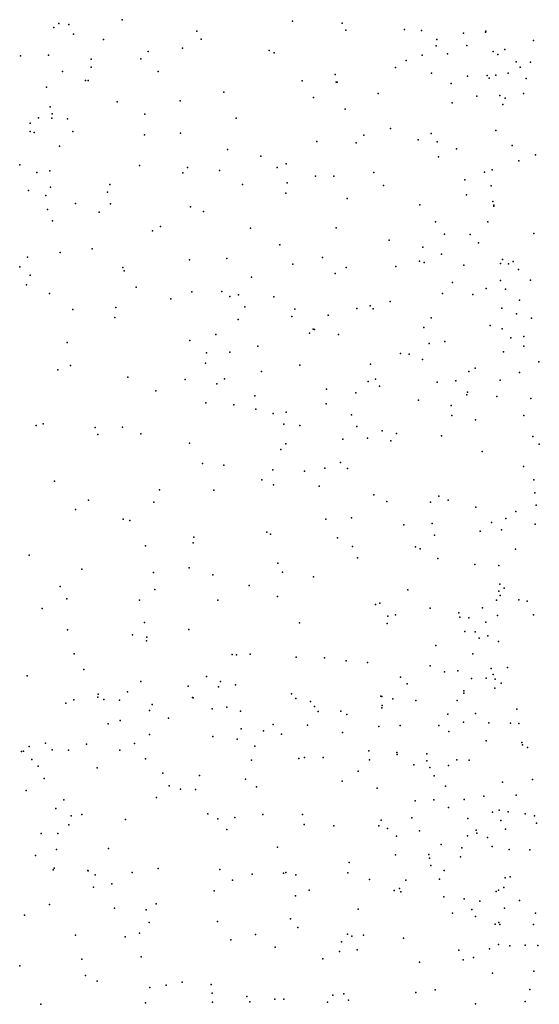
# Model space of a CAD drawing. Header units: metres. Extents: x -25 to 25, y -27.7 to 27.8.
# Tile 57 of 209: x -9 to -7.6, y -10.7 to -8. Entities that reach past the tile are written whole.
import ezdxf

# ---------------------------------------------------------------- set-up
doc = ezdxf.new("R2010")
doc.units = ezdxf.units.M

msp = doc.modelspace()

# ---------------------------------------------------------------- linework, layer by layer
for p in [(-8.7066, -8.0339, -4.1731), (-8.2433, -8.038, 19.2436), (-8.8931, -8.0549, 14.8655), (-8.8787, -8.044, 9.0446), (-8.8517, -8.0473, -4.5623), (-8.5033, -8.0652, 19.4835), (-8.1081, -8.0436, -3.592), (-8.0986, -8.0624, 19.0939), (-7.9389, -8.0605, -14.0156), (-7.8928, -8.0633, 17.8192), (-7.7181, -8.0676, 12.9988), (-7.7174, -8.0653, 9.9456), (-8.8392, -8.073, 15.5023), (-8.7572, -8.0875, 15.1971), (-8.4922, -8.0871, -14.1975), (-7.8506, -8.0876, 18.7581), (-7.7778, -8.0702, 18.5262), (-7.5876, -8.0905, 10.0697), (-8.636, -8.1204, -3.509), (-8.5424, -8.1114, -8.6042), (-8.3069, -8.1178, -14.2116), (-7.8525, -8.1053, 13.4584), (-7.7688, -8.1039, 17.4958), (-7.6978, -8.1203, -8.1937), (-7.6658, -8.1146, 13.5367), (-8.9831, -8.1319, 15.5643), (-8.9068, -8.1301, 8.9029), (-8.7912, -8.141, -3.8424), (-8.6561, -8.1405, -14.2022), (-8.2932, -8.1239, -3.4358), (-7.9345, -8.1452, 9.9067), (-7.891, -8.1303, -3.6311), (-7.8221, -8.1267, 9.5105), (-7.6846, -8.1289, -3.7461), (-7.6348, -8.149, 17.3133), (-8.8689, -8.1753, -4.4474), (-8.7914, -8.1631, -4.0423), (-8.6086, -8.1751, 19.635), (-7.9629, -8.1642, -8.2965), (-7.6236, -8.1627, 9.4898), (-7.5963, -8.1491, -13.7235), (-8.8066, -8.1998, 15.2991), (-8.7992, -8.1999, -3.5469), (-8.217, -8.2008, -8.4475), (-8.1269, -8.1835, -3.497), (-7.8654, -8.1795, 18.9601), (-7.7674, -8.1879, 10.0991), (-7.7139, -8.1854, -13.9326), (-7.7087, -8.1927, 13.3085), (-7.6905, -8.1852, 18.6788), (-7.657, -8.1791, 18.1011), (-7.6075, -8.1937, 10.2564), (-8.9125, -8.2173, 19.6755), (-8.1246, -8.2039, 9.7372), (-8.122, -8.2038, -14.2307), (-7.8118, -8.2076, -14.0506), (-8.5493, -8.2548, -14.2971), (-8.4302, -8.2312, -3.3136), (-8.1863, -8.2454, 19.5523), (-8.0105, -8.2346, 19.2981), (-7.7417, -8.2418, 18.8787), (-7.6794, -8.2401, 17.5939), (-7.6647, -8.2471, 17.4286), (-7.615, -8.2348, 17.9349), (-8.9027, -8.2707, -4.3249), (-8.7201, -8.2571, 19.7209), (-8.0998, -8.2778, -8.3772), (-7.8087, -8.2602, 10.2339), (-7.6713, -8.2648, 10.3915), (-8.9343, -8.3008, 15.4922), (-8.8984, -8.3019, -8.6525), (-8.8973, -8.29, 15.036), (-8.8558, -8.3035, -14.2909), (-8.6454, -8.291, -3.33), (-8.3967, -8.3021, 19.7291), (-8.9572, -8.3152, -3.843), (-7.9764, -8.3301, -14.2577), (-7.6904, -8.3353, 10.5289), (-8.9573, -8.3379, -4.0271), (-8.9466, -8.3412, -3.5045), (-8.8407, -8.3387, -3.3927), (-8.6464, -8.3476, -8.5903), (-8.5479, -8.343, -3.2142), (-8.049, -8.3484, 10.0143), (-7.9013, -8.361, -3.506), (-7.8665, -8.3435, 9.4157), (-8.877, -8.3785, 19.7919), (-8.4204, -8.387, -3.1395), (-8.177, -8.3658, -14.3304), (-8.0699, -8.3695, 9.4185), (-7.8498, -8.366, 19.1848), (-7.7969, -8.3854, -8.2195), (-7.6462, -8.3764, 18.9269), (-8.3299, -8.4059, 9.45), (-7.8464, -8.4075, 10.3415), (-7.5821, -8.402, 11.0183), (-8.9849, -8.4287, -2.4061), (-8.6597, -8.4308, -3.1054), (-8.5291, -8.436, 19.8439), (-8.2855, -8.4367, -8.4952), (-8.2608, -8.4262, 19.7636), (-7.6998, -8.4425, -14.1773), (-7.6281, -8.4186, -3.5897), (-8.9389, -8.4503, 15.3979), (-8.9031, -8.4451, 15.1753), (-8.542, -8.4505, -3.0039), (-8.4423, -8.4443, -8.5409), (-8.1808, -8.4598, 9.8578), (-8.1308, -8.46, 19.6832), (-8.0217, -8.4498, -8.3685), (-7.7744, -8.4703, -3.4725), (-7.7215, -8.4494, 19.0923), (-8.9016, -8.4895, -2.6314), (-8.7407, -8.4829, -2.9798), (-8.3798, -8.483, 9.5879), (-8.2583, -8.4779, -3.1489), (-7.9957, -8.4851, -3.3585), (-7.7025, -8.4859, 10.7172), (-8.9616, -8.4991, -3.0608), (-8.9146, -8.5127, -2.8302), (-8.7469, -8.5037, -14.3679), (-8.2619, -8.5059, -14.3754), (-8.0945, -8.5206, 10.0298), (-7.7702, -8.5103, 10.5382), (-8.9096, -8.5503, 2.5302), (-8.8339, -8.5342, 19.8799), (-8.7389, -8.5352, -2.3785), (-8.5205, -8.5437, -2.8181), (-7.8974, -8.5376, 19.4482), (-7.6981, -8.5293, 11.1642), (-7.6961, -8.5387, -8.2044), (-7.6955, -8.5416, 9.2932), (-8.7691, -8.5577, -8.554), (-8.4853, -8.5563, 9.4884), (-8.8963, -8.5816, -2.1716), (-8.6024, -8.5973, -2.6407), (-8.3577, -8.6017, 9.7312), (-8.1243, -8.6005, -14.411), (-7.8547, -8.5842, -3.3278), (-7.7116, -8.5845, 19.1791), (-8.6245, -8.6087, 19.9102), (-7.8297, -8.6174, 10.3486), (-7.7599, -8.6191, 3.0189), (-7.5872, -8.6161, 3.113), (-8.7886, -8.6581, -2.2877), (-8.2779, -8.6469, -8.5153), (-7.98, -8.6337, -8.4234), (-7.8886, -8.6529, 9.2462), (-7.7375, -8.6415, -14.3676), (-8.9643, -8.6802, 15.1528), (-8.8754, -8.6681, -14.44), (-8.422, -8.6838, -2.8424), (-8.1615, -8.6811, 19.7899), (-7.8379, -8.6721, 19.393), (-8.9855, -8.7068, 15.3465), (-8.7047, -8.7089, -14.4447), (-8.5235, -8.6879, 9.2583), (-8.2421, -8.6992, 9.846), (-8.0971, -8.7081, -8.5063), (-7.9626, -8.7059, 2.9127), (-7.8981, -8.6916, -3.1779), (-7.8855, -8.6951, 10.2065), (-7.7772, -8.7025, -8.3413), (-7.6773, -8.6973, 11.0321), (-7.672, -8.6866, 10.8614), (-7.6555, -8.6987, 9.1759), (-7.6435, -8.6921, 11.3704), (-8.9566, -8.729, 2.406), (-8.7009, -8.7176, -8.428), (-8.3546, -8.7348, -14.4809), (-8.1269, -8.7248, 2.9628), (-7.6284, -8.7144, -8.2051), (-8.9671, -8.7554, -8.4615), (-8.6687, -8.7619, 2.6229), (-7.8077, -8.7491, -14.4754), (-7.6779, -8.7441, 2.8886), (-7.5958, -8.7434, 19.1123), (-8.9042, -8.7789, -2.1401), (-8.5169, -8.7747, 9.5751), (-8.4358, -8.7741, 9.1424), (-8.4141, -8.7871, 2.8334), (-8.3902, -8.7827, -8.4661), (-8.2939, -8.7883, 2.9522), (-7.8354, -8.7792, 3.3139), (-7.7524, -8.7822, -3.1958), (-7.7163, -8.7661, 10.424), (-7.6639, -8.7679, 10.6569), (-8.724, -8.8173, -2.3893), (-8.5744, -8.7937, -2.6551), (-8.3729, -8.8156, 9.7252), (-8.0322, -8.8125, 9.1366), (-7.9781, -8.8014, 19.6207), (-7.6737, -8.819, 19.2283), (-7.6261, -8.7974, 11.2466), (-8.841, -8.8231, 19.8943), (-8.7269, -8.8451, -14.5157), (-8.2448, -8.8416, 19.84), (-8.2372, -8.8222, -2.9495), (-8.1465, -8.8382, 9.864), (-8.0688, -8.8203, -3.0072), (-8.024, -8.8208, 3.1924), (-7.8665, -8.8452, -3.0605), (-7.6339, -8.8349, 10.9679), (-8.3914, -8.8498, 2.6203), (-7.8861, -8.8723, -14.5987), (-7.7054, -8.8663, 2.7586), (-7.5933, -8.8463, 9.1201), (-8.4518, -8.8914, -2.7852), (-8.1973, -8.8872, 2.6627), (-8.187, -8.8761, 9.0676), (-8.1839, -8.8772, 3.0782), (-8.1186, -8.8908, 19.7375), (-7.6729, -8.8759, -14.5935), (-7.6143, -8.8965, -8.3188), (-8.8566, -8.9128, -8.3087), (-8.5231, -8.9069, -14.5786), (-8.3374, -8.9224, -14.6337), (-7.8717, -8.9154, 10.0078), (-7.829, -8.9099, 19.3873), (-7.6497, -8.8996, 3.5501), (-7.6145, -8.9224, 10.8156), (-8.4777, -8.941, 19.8982), (-8.4142, -8.9391, -8.3749), (-7.9493, -8.9431, 3.3059), (-7.9256, -8.9446, -8.6023), (-7.6693, -8.9379, 10.2145), (-8.847, -8.9757, -14.5875), (-8.4801, -8.9692, 9.07), (-8.2235, -8.9745, -8.4832), (-8.0309, -8.9717, -14.697), (-7.89, -8.9591, 9.0692), (-7.5733, -8.9652, 19.1634), (-8.8819, -8.9868, -2.2431), (-8.3273, -8.9917, 2.9754), (-7.7636, -8.9921, -3.064), (-7.746, -8.9824, 9.8885), (-7.6256, -8.9943, 9.1588), (-8.6915, -9.0072, 19.8635), (-8.5352, -9.0136, -8.2921), (-8.4493, -9.0251, 2.6526), (-8.4287, -9.0115, 9.557), (-8.0379, -9.0191, 9.7771), (-8.0173, -9.0124, 2.627), (-8.0063, -9.0313, 19.567), (-7.85, -9.0209, -14.7311), (-7.7991, -9.0168, 3.4579), (-7.678, -9.0157, 9.7511), (-8.6155, -9.0442, -2.5907), (-8.3458, -9.058, 19.7885), (-8.1512, -9.0402, 3.1213), (-8.0707, -9.0495, -2.9661), (-7.7687, -9.0549, 9.2151), (-7.7672, -9.0477, 2.5996), (-7.6879, -9.0596, 9.5275), (-8.479, -9.0773, -2.7429), (-8.4031, -9.0821, 9.3164), (-8.152, -9.0801, 19.66), (-7.901, -9.0698, 9.6149), (-7.8121, -9.0847, 9.3868), (-7.595, -9.065, 9.3752), (-8.3428, -9.0941, -2.848), (-8.2964, -9.1057, -14.8405), (-8.261, -9.1027, 9.0142), (-8.0828, -9.1097, 9.1071), (-7.8095, -9.1116, -8.6425), (-7.6143, -9.1116, 3.8174), (-8.9409, -9.1386, -14.7638), (-8.9214, -9.1342, -2.2682), (-8.2667, -9.1347, -8.4127), (-8.2232, -9.1383, 9.6223), (-7.7459, -9.1236, 19.279), (-8.7803, -9.1439, -8.2153), (-8.7731, -9.163, -14.8305), (-8.7055, -9.1435, -2.4532), (-8.6559, -9.1616, 19.7744), (-8.0687, -9.1414, -8.5881), (-7.9997, -9.153, -14.8576), (-7.9608, -9.1602, 19.4412), (-7.8378, -9.1668, -14.8531), (-8.5233, -9.1864, -14.9269), (-8.2618, -9.1886, 9.2556), (-8.1068, -9.1757, 9.4069), (-8.0389, -9.1734, 9.243), (-7.9755, -9.1805, 3.2848), (-7.5898, -9.1685, -3.3706), (-7.572, -9.1896, -8.5232), (-8.2748, -9.2043, 2.8551), (-7.7278, -9.2097, -3.1588), (-8.4879, -9.2426, -8.2574), (-8.4304, -9.2465, -2.7798), (-8.1129, -9.2394, -2.9696), (-8.2968, -9.2592, -14.9782), (-8.2103, -9.2627, 2.717), (-8.1554, -9.2553, -8.5038), (-8.0936, -9.256, 19.4803), (-7.6151, -9.2504, 4.0105), (-8.8904, -9.2905, -15.0067), (-8.3266, -9.2866, -2.8874), (-8.2951, -9.3003, 19.5841), (-7.5873, -9.2869, 19.233), (-8.6055, -9.3136, -2.5991), (-8.4573, -9.3146, -15.0839), (-8.1704, -9.3043, 2.9218), (-8.022, -9.3272, 2.6346), (-7.5845, -9.3218, 4.1924), (-8.7985, -9.3421, -8.2017), (-8.6205, -9.3471, -8.2206), (-7.9871, -9.3454, 3.2008), (-7.8684, -9.347, -14.9679), (-7.8457, -9.3313, 19.2986), (-7.8198, -9.342, 3.4798), (-8.8339, -9.367, -2.3656), (-7.745, -9.3607, -3.3107), (-7.636, -9.3727, -14.9624), (-7.5801, -9.3559, -3.5092), (-8.7038, -9.3936, -2.4875), (-8.6861, -9.3975, -15.1909), (-8.1523, -9.3938, 19.3906), (-8.0831, -9.3904, -3.1117), (-7.9408, -9.4089, -3.2505), (-7.8633, -9.4058, 2.5764), (-7.7021, -9.4032, 3.7536), (-7.663, -9.3916, 2.4927), (-7.5836, -9.407, 4.3985), (-8.3128, -9.4288, -2.9687), (-8.303, -9.4348, 19.4377), (-7.7325, -9.4268, -3.4772), (-7.6751, -9.4231, 19.2644), (-8.5132, -9.4585, -2.7584), (-8.5117, -9.4428, -15.2036), (-8.1209, -9.4448, 2.7857), (-7.8569, -9.4374, -8.6508), (-8.6431, -9.4662, 19.4921), (-8.0805, -9.4679, 2.9549), (-7.9089, -9.4691, 3.2593), (-7.8958, -9.4742, -3.4436), (-7.6365, -9.4755, -8.6564), (-8.9595, -9.4919, 19.4097), (-8.2836, -9.5134, -15.1713), (-8.067, -9.4991, -3.3611), (-7.8484, -9.5009, 19.2737), (-8.8168, -9.5294, -2.406), (-8.6214, -9.5385, -15.2892), (-8.5249, -9.5266, -8.2723), (-8.2709, -9.538, 19.3029), (-7.7475, -9.5172, 3.5276), (-7.6818, -9.5197, 4.0082), (-8.4605, -9.5457, -2.953), (-8.1862, -9.5504, -8.4755), (-8.8751, -9.577, -8.2094), (-8.6178, -9.5856, -2.6854), (-8.3617, -9.5744, -3.1804), (-7.9292, -9.5861, -3.6037), (-7.6823, -9.5899, 2.5423), (-7.6791, -9.5709, -3.7442), (-7.6675, -9.5813, 5.5639), (-8.8575, -9.6104, 19.2492), (-8.6593, -9.6142, 19.282), (-8.4465, -9.614, 19.2575), (-8.2838, -9.6039, -3.329), (-8.0059, -9.6223, 3.0424), (-7.688, -9.6142, 3.659), (-7.6783, -9.6016, 3.8555), (-7.6279, -9.6134, 5.229), (-7.6053, -9.6169, 5.824), (-8.9245, -9.6365, -2.3296), (-8.0174, -9.6262, -8.5895), (-7.8692, -9.6363, 3.2449), (-7.7912, -9.6491, -8.6699), (-7.7266, -9.6352, 19.2439), (-8.6464, -9.6748, -15.3575), (-8.2243, -9.6757, -15.2191), (-7.9842, -9.6575, 2.7698), (-7.9628, -9.654, -15.1198), (-7.7881, -9.6602, 3.3802), (-7.7636, -9.6622, -3.8524), (-7.7177, -9.674, 5.4273), (-7.6857, -9.6563, 4.7856), (-7.5878, -9.6544, -15.0163), (-8.8557, -9.6949, 19.1057), (-8.5256, -9.6943, -3.1037), (-7.9854, -9.6776, -3.716), (-7.7742, -9.6999, 4.5336), (-7.7468, -9.7001, 4.2842), (-8.6783, -9.7083, -8.2255), (-8.6408, -9.7254, 19.0722), (-8.6394, -9.7151, -2.8606), (-7.7354, -9.7177, 5.6053), (-7.7118, -9.7113, 3.506), (-7.6833, -9.7268, 4.0073), (-7.8532, -9.7375, 2.7106), (-8.8376, -9.7602, 18.9029), (-8.4073, -9.7622, 18.9977), (-8.3957, -9.7631, -15.3288), (-8.3581, -9.7617, -3.4479), (-8.2337, -9.7693, -8.4231), (-8.1565, -9.7716, -3.6675), (-8.0978, -9.7796, 19.098), (-8.0397, -9.7838, -8.5515), (-7.753, -9.7604, 5.2037), (-8.8106, -9.8027, -2.5427), (-7.8686, -9.7931, -8.6431), (-7.83, -9.809, 4.6571), (-7.7936, -9.8068, 4.9437), (-7.7033, -9.8002, -4.0254), (-7.6581, -9.7977, 3.824), (-8.9654, -9.8202, 18.7343), (-8.6556, -9.8356, -3.0787), (-8.4775, -9.8217, -3.3662), (-8.4394, -9.836, -7.3578), (-7.9495, -9.8238, 2.8669), (-7.7562, -9.8277, -15.107), (-7.7168, -9.827, 19.1754), (-7.6978, -9.817, 2.6117), (-7.6916, -9.829, 5.7503), (-8.6924, -9.8641, -7.5838), (-8.5276, -9.8482, -7.5669), (-8.4451, -9.8505, -7.1263), (-8.3987, -9.8451, -8.2899), (-7.9314, -9.8424, 19.1188), (-7.7772, -9.8609, 4.363), (-7.6929, -9.8542, 4.0948), (-7.676, -9.84, -6.4171), (-8.8384, -9.8859, -2.7214), (-8.7731, -9.8786, -8.1824), (-8.7717, -9.8697, -7.2871), (-8.7568, -9.8844, -2.9571), (-8.7137, -9.8869, -7.0497), (-8.515, -9.879, -6.959), (-8.5132, -9.88, 18.7746), (-8.2464, -9.8695, -7.1986), (-8.2346, -9.8817, -15.2904), (-8.1943, -9.8897, -7.367), (-8.0033, -9.8758, -15.1915), (-8.0002, -9.8767, -6.4705), (-7.9707, -9.8825, -6.706), (-7.908, -9.8873, 3.0565), (-7.795, -9.8877, -6.7844), (-7.777, -9.867, -6.2735), (-8.8601, -9.8944, 18.5211), (-8.6327, -9.915, 18.5587), (-8.6253, -9.8981, -3.2332), (-8.4622, -9.9099, -15.385), (-8.4224, -9.9053, -7.8034), (-8.3846, -9.9164, -3.5661), (-8.1836, -9.9034, -6.8624), (-8.174, -9.9174, -7.5222), (-8.1116, -9.9163, -7.1049), (-8.0005, -9.9069, -3.955), (-7.9994, -9.9013, -6.3125), (-7.6327, -9.9114, -6.8624), (-8.7123, -9.9418, 18.3907), (-8.581, -9.9353, -7.9574), (-8.0959, -9.9251, 19.0089), (-7.8207, -9.9248, 2.7363), (-7.7456, -9.9226, -8.6766), (-8.7452, -9.9509, -7.9802), (-8.3827, -9.9647, -8.0254), (-8.3224, -9.9697, -8.1891), (-8.2962, -9.9529, -6.4605), (-8.203, -9.9545, -8.329), (-8.0081, -9.9582, -6.1653), (-7.9509, -9.9559, -7.0484), (-7.8456, -9.9552, 4.7613), (-7.8179, -9.9714, 4.5122), (-7.7783, -9.9461, -6.0972), (-7.7096, -9.948, 3.4031), (-7.6503, -9.9493, 3.7025), (-7.628, -9.9502, 19.0969), (-8.6323, -9.98, -6.7119), (-8.4598, -9.9853, -6.5455), (-8.394, -9.9929, 18.7449), (-8.2737, -9.9788, 18.8632), (-8.1073, -9.9742, -15.2497), (-7.7162, -9.9972, 4.1937), (-8.975, -10.0251, -2.774), (-8.9602, -10.0127, 18.3236), (-8.9153, -10.0032, -7.784), (-8.8969, -10.0221, -7.9766), (-8.8528, -10.0229, 18.0714), (-8.8039, -10.0066, -6.823), (-8.7132, -10.0223, -15.4128), (-8.673, -10.0042, 18.2426), (-8.3463, -10.0117, -3.7101), (-8.0357, -10.024, -7.5831), (-7.6195, -10.0013, 2.5563), (-7.6175, -10.0085, -5.9753), (-7.6042, -10.0154, -15.1175), (-8.981, -10.0265, -7.0126), (-8.9525, -10.048, 15.9127), (-8.6437, -10.0458, -6.5338), (-8.3545, -10.0495, -15.3739), (-8.2264, -10.045, -6.1558), (-8.2108, -10.0428, -7.9604), (-8.1596, -10.043, -3.948), (-8.0343, -10.049, -4.0678), (-7.9594, -10.0288, -6.0279), (-7.9583, -10.0343, -15.2194), (-7.8777, -10.0326, 5.1952), (-7.8777, -10.0517, 5.4468), (-7.7964, -10.0485, 19.0109), (-7.7632, -10.0501, 5.6959), (-8.9353, -10.0659, -2.9804), (-8.775, -10.0707, -6.618), (-7.9131, -10.0624, -7.4099), (-7.8697, -10.0701, 4.9216), (-7.8188, -10.0644, 3.0982), (-8.9189, -10.1, 17.7661), (-8.5963, -10.0849, -6.3417), (-8.4967, -10.0919, 18.489), (-8.371, -10.1014, 18.6377), (-8.0647, -10.0794, 18.8965), (-7.8581, -10.0924, -8.5499), (-7.5908, -10.1026, -7.1447), (-8.9681, -10.1323, 16.3349), (-8.5785, -10.1196, 18.0269), (-8.5478, -10.129, -6.202), (-8.507, -10.1296, -3.6048), (-8.3409, -10.1223, -3.8495), (-8.1086, -10.1067, -5.9722), (-8.0134, -10.1258, -7.8276), (-7.8273, -10.121, 2.813), (-7.6724, -10.11, -5.8686), (-8.8656, -10.1582, 17.5514), (-8.613, -10.1512, -15.4246), (-7.8589, -10.1578, -15.2662), (-7.776, -10.157, 4.4037), (-7.7229, -10.1482, 3.2439), (-7.635, -10.1454, 18.9038), (-8.8869, -10.1811, -15.3941), (-7.9095, -10.1602, -5.8588), (-7.8189, -10.1784, -7.4738), (-7.6816, -10.1859, 5.7717), (-8.8456, -10.2016, 16.1145), (-8.8163, -10.1979, -3.2895), (-8.6976, -10.2115, 17.5363), (-8.474, -10.1961, -3.7481), (-8.4468, -10.2094, 18.1434), (-8.4004, -10.2063, -5.9816), (-8.3245, -10.1979, -15.4067), (-8.2161, -10.1973, 18.6671), (-7.9187, -10.2071, -8.3044), (-7.7668, -10.2088, 18.8086), (-7.6994, -10.191, -7.3531), (-7.6567, -10.1906, -8.6969), (-7.6103, -10.1961, -4.2935), (-7.5853, -10.2014, -15.201), (-8.8518, -10.2256, 17.3553), (-8.4218, -10.2382, 17.9023), (-8.2114, -10.2251, -4.0933), (-8.131, -10.2284, -5.8468), (-8.0088, -10.2286, 18.7374), (-8.0023, -10.2135, -4.2174), (-7.9848, -10.2363, -15.3497), (-7.6765, -10.2145, 3.9631), (-7.6637, -10.2374, 3.4507), (-7.5796, -10.2212, -5.7457), (-8.9273, -10.2499, -6.4552), (-8.8816, -10.2498, 15.9241), (-7.9604, -10.2569, 5.381), (-7.8979, -10.2421, 5.5425), (-7.7675, -10.2561, -8.4624), (-7.7439, -10.2403, -5.7436), (-7.7416, -10.2484, 2.9546), (-7.7128, -10.2607, 2.6596), (-8.8856, -10.2931, 16.4756), (-8.7438, -10.2902, -6.1237), (-8.2838, -10.2869, 18.4372), (-7.8389, -10.2794, -7.7031), (-7.7824, -10.2888, 18.6741), (-7.7006, -10.285, 3.1041), (-7.6536, -10.2929, 3.6504), (-8.9426, -10.3095, 16.6436), (-7.9633, -10.3074, 5.0307), (-7.8723, -10.3067, 4.7316), (-7.871, -10.3169, -7.8879), (-7.7863, -10.3127, 4.4151), (-7.5979, -10.2936, 2.418), (-8.8918, -10.3438, 17.0219), (-8.6087, -10.3448, 17.3849), (-8.0894, -10.3282, 18.5329), (-7.8672, -10.3363, -4.3287), (-8.8947, -10.3481, -3.3706), (-8.8004, -10.3499, 17.1475), (-8.7991, -10.3514, -15.424), (-8.7799, -10.362, 16.154), (-8.6793, -10.3559, -5.9509), (-8.4415, -10.3477, 17.5588), (-8.3531, -10.3602, -5.7808), (-8.2682, -10.3573, -4.1964), (-8.2615, -10.3553, -15.4512), (-8.2339, -10.3618, 18.2652), (-8.0933, -10.3566, -5.7195), (-7.8431, -10.3735, 4.5852), (-7.8311, -10.3505, 5.6673), (-7.6649, -10.3702, -8.3263), (-7.6509, -10.367, 3.3401), (-8.7843, -10.3957, 16.5555), (-8.7353, -10.3867, 16.3114), (-8.4064, -10.3766, -4.1237), (-8.0337, -10.3743, -4.3188), (-7.9519, -10.3993, 5.5046), (-7.9351, -10.3764, 4.8716), (-7.6685, -10.3968, 3.7738), (-8.4564, -10.4055, -15.4955), (-8.2353, -10.4189, 17.8163), (-8.1983, -10.4039, 18.019), (-7.9667, -10.4045, -15.4247), (-7.9487, -10.4087, 18.3688), (-7.832, -10.4215, -5.6215), (-7.6897, -10.4077, 2.5396), (-7.6832, -10.404, 2.7568), (-8.9043, -10.443, 15.8923), (-8.7274, -10.4527, -3.713), (-8.6144, -10.4413, 17.1166), (-7.7766, -10.4277, -15.3978), (-7.7334, -10.434, -4.4004), (-7.6668, -10.4529, 5.7916), (-7.6254, -10.4319, 2.9665), (-8.9727, -10.4714, -3.4313), (-8.6413, -10.4571, -3.9348), (-8.0645, -10.4558, 18.092), (-7.8083, -10.4668, 4.4036), (-7.7553, -10.4568, 4.2304), (-7.7457, -10.4755, 18.2675), (-7.582, -10.4662, 18.2988), (-8.6329, -10.4921, 16.8598), (-8.4477, -10.4895, 17.2608), (-8.2486, -10.4816, -5.6327), (-8.2287, -10.5054, -15.5243), (-7.6922, -10.4963, 2.3945), (-7.6817, -10.492, -7.9987), (-7.6792, -10.4972, -7.7139), (-7.5874, -10.4974, 2.0722), (-8.8339, -10.5262, -3.6263), (-8.6985, -10.5309, -5.7876), (-8.6597, -10.5212, 16.5587), (-8.3442, -10.5249, -4.3526), (-8.0936, -10.5233, -5.5823), (-8.082, -10.5286, 5.195), (-8.0498, -10.5266, 5.3866), (-7.9417, -10.5346, 4.7787), (-8.4109, -10.5387, -5.6322), (-8.2901, -10.5585, 17.4345), (-8.1103, -10.5442, 17.8279), (-7.683, -10.5513, 2.5994), (-7.6517, -10.5555, 3.6973), (-7.6108, -10.5533, 2.7852), (-7.5762, -10.5541, 3.3676), (-8.6547, -10.5853, 16.3521), (-8.1154, -10.5707, -4.4432), (-8.0675, -10.5659, 5.0286), (-7.7905, -10.567, -5.509), (-7.7512, -10.5873, 2.2259), (-7.7075, -10.5632, 3.9418), (-8.9848, -10.6098, -3.558), (-8.8161, -10.5917, -3.8159), (-8.1611, -10.5903, 17.6562), (-7.8983, -10.5994, 4.6348), (-7.7789, -10.5936, 5.7188), (-8.8069, -10.6365, 16.0763), (-7.6997, -10.6294, 1.9562), (-7.5873, -10.6243, -15.3861), (-8.775, -10.6517, -4.1253), (-8.6317, -10.6685, -5.6227), (-8.5871, -10.6628, -15.5744), (-8.5438, -10.6545, 16.6847), (-8.465, -10.6602, -5.518), (-8.4621, -10.6838, 16.8154), (-8.3673, -10.6933, 16.9993), (-8.1335, -10.6894, -5.3293), (-8.1035, -10.6861, 5.2687), (-7.9076, -10.6827, -5.3897), (-7.855, -10.6751, 2.331), (-7.5979, -10.6741, 18.1324), (-8.9276, -10.7145, -5.8427), (-8.6433, -10.7105, -4.4482), (-8.461, -10.7089, -4.6654), (-8.3598, -10.7081, -5.2665), (-8.2913, -10.7008, -5.0082), (-8.2667, -10.7003, -4.8094), (-8.1481, -10.7084, -4.9473), (-8.0909, -10.7032, -5.144), (-7.7455, -10.7132, -5.3724), (-7.6102, -10.707, 3.6372)]:
    msp.add_point(p)

doc.saveas('drawing.dxf')
